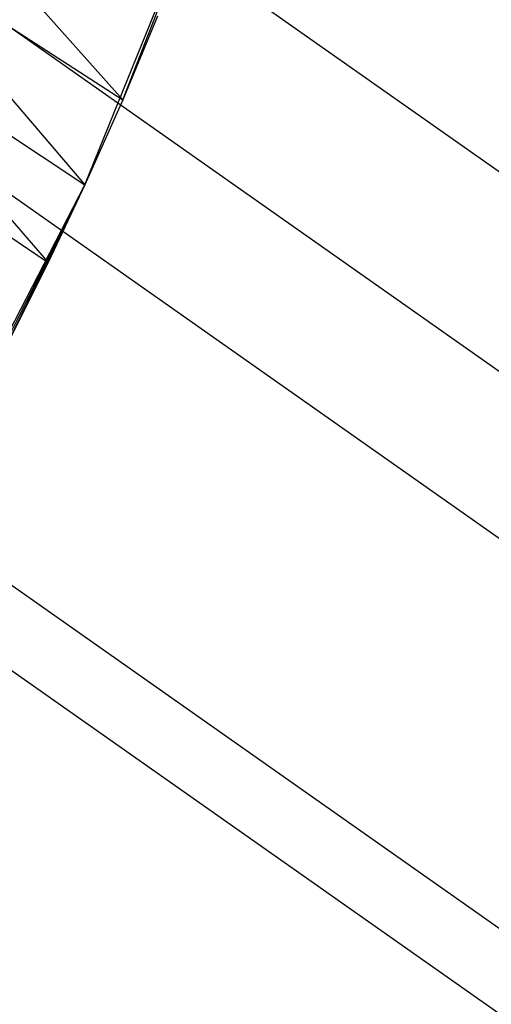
# Model space of a CAD drawing. Extents: x -390 to 397, y -401 to 400.
# Tile 72 of 192: x -222.68 to -220.23, y -308.43 to -303.31. Entities that reach past the tile are written whole.
import ezdxf

# ---------------------------------------------------------------- set-up
doc = ezdxf.new("R2010")
doc.units = 0
doc.header["$LTSCALE"] = 25.4
doc.layers.get('0').update_dxf_attribs({"linetype": 'CONTINUOUS'})

# ---------------------------------------------------------------- blocks, each defined once
blk = doc.blocks.new('FOURTY_ROUND_VII_ZWIS_STL')
at = {"color": 0}
for p, q in [((-223.6992, -301.6236, -931.3491), (-208.6246, -312.2403, -931.3491)), ((-223.6992, -301.6236, -931.3491), (-208.6246, -312.2403, -931.3491)), ((-209.0972, -312.9476, -934.3766), (-224.2059, -302.3068, -934.3766)), ((-209.0972, -312.9476, -934.3766), (-224.2059, -302.3068, -934.3766)), ((-222.3373, -304.1686, -1000), (-221.6455, -302.4557, -1000)), ((-222.3373, -304.1686, -1000), (-221.6455, -302.4557, -1000)), ((-222.1407, -303.7258, -935.5466), (-221.6455, -302.4557, -1000)), ((-222.1407, -303.7258, -935.5466), (-221.6455, -302.4557, -1000)), ((-223.2512, -302.4762, -935.3555), (-222.1407, -303.7258, -935.5466)), ((-223.2512, -302.4762, -935.3555), (-222.1407, -303.7258, -935.5466)), ((-224.6286, -302.8767, -933.034), (-209.4914, -313.5375, -933.034)), ((-224.6286, -302.8767, -933.034), (-209.4914, -313.5375, -933.034)), ((-223.4198, -302.8987, -935.6348), (-222.1407, -303.7258, -935.5466)), ((-223.4198, -302.8987, -935.6348), (-222.1407, -303.7258, -935.5466)), ((-223.4198, -302.8987, -935.6348), (-222.3373, -304.1686, -935.8229)), ((-223.4198, -302.8987, -935.6348), (-222.3373, -304.1686, -935.8229)), ((-223.6034, -303.3275, -935.8899), (-222.3373, -304.1686, -935.8229)), ((-223.6034, -303.3275, -935.8899), (-222.3373, -304.1686, -935.8229)), ((-223.6034, -303.3275, -935.8899), (-222.5278, -304.572, -936.0478)), ((-223.6034, -303.3275, -935.8899), (-222.5278, -304.572, -936.0478)), ((-221.9594, -303.2899, -935.2427), (-222.1407, -303.7258, -935.5466)), ((-221.9594, -303.2899, -935.2427), (-222.1407, -303.7258, -935.5466)), ((-223.7831, -303.7203, -936.0996), (-222.5278, -304.572, -936.0478)), ((-223.7831, -303.7203, -936.0996), (-222.5278, -304.572, -936.0478)), ((-222.1407, -303.7258, -935.5466), (-222.3373, -304.1686, -1000)), ((-222.1407, -303.7258, -935.5466), (-222.3373, -304.1686, -1000)), ((-222.1407, -303.7258, -935.5466), (-222.3373, -304.1686, -935.8229)), ((-222.1407, -303.7258, -935.5466), (-222.3373, -304.1686, -935.8229)), ((-223.1842, -305.8104, -1000), (-222.3373, -304.1686, -1000)), ((-223.1842, -305.8104, -1000), (-222.3373, -304.1686, -1000)), ((-222.9505, -305.3931, -936.4309), (-222.3373, -304.1686, -1000)), ((-222.9505, -305.3931, -936.4309), (-222.3373, -304.1686, -1000)), ((-222.732, -304.9802, -936.2505), (-222.3373, -304.1686, -1000)), ((-222.732, -304.9802, -936.2505), (-222.3373, -304.1686, -1000)), ((-222.3373, -304.1686, -1000), (-222.5278, -304.572, -936.0478)), ((-222.3373, -304.1686, -935.8229), (-222.5278, -304.572, -936.0478)), ((-222.3373, -304.1686, -1000), (-222.5278, -304.572, -936.0478)), ((-222.3373, -304.1686, -935.8229), (-222.5278, -304.572, -936.0478)), ((-222.3373, -304.1686, -935.8229), (-222.3373, -304.1686, -1000)), ((-222.3373, -304.1686, -935.8229), (-222.3373, -304.1686, -1000)), ((-210.4136, -314.9178, -935.584), (-225.6174, -304.21, -935.584)), ((-210.4136, -314.9178, -935.584), (-225.6174, -304.21, -935.584)), ((-225.8328, -304.5003, -934.1234), (-210.6144, -315.2183, -934.1234)), ((-225.8328, -304.5003, -934.1234), (-210.6144, -315.2183, -934.1234)), ((-222.5278, -304.572, -936.0478), (-222.732, -304.9802, -936.2505)), ((-222.5278, -304.572, -936.0478), (-222.732, -304.9802, -936.2505))]:
    blk.add_line(p, q, dxfattribs=at)

msp = doc.modelspace()

# ---------------------------------------------------------------- block references
at = {"color": 250}
msp.add_blockref('FOURTY_ROUND_VII_ZWIS_STL', (0, 0), dxfattribs=at)

doc.saveas('drawing.dxf')
